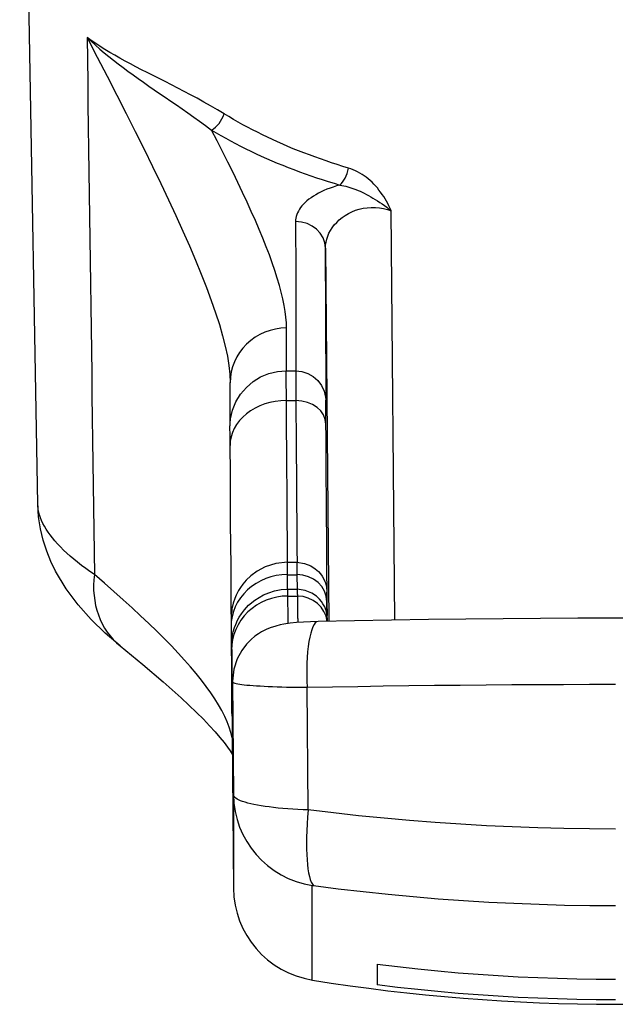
# Model space of a CAD drawing. Header units: inches. Extents: x 23 to 212, y 15 to 130.
# Tile 1 of 25: x 24.925 to 25.55, y 15.104 to 16.137. Entities that reach past the tile are written whole.
import ezdxf

# ---------------------------------------------------------------- set-up
doc = ezdxf.new("R2010")
doc.units = ezdxf.units.IN
doc.header["$MEASUREMENT"] = 0
doc.layers.add('Visible Edges(ANSI)', color=7, linetype='Continuous', lineweight=25)
doc.layers.add('Visible Tangent Edges(ANSI)', color=7, linetype='Continuous', lineweight=25)

msp = doc.modelspace()

# ---------------------------------------------------------------- linework, layer by layer
at = {"layer": 'Visible Edges(ANSI)'}
for p, q in [((24.9439, 15.6286), (24.9249, 16.7168)), ((25.2046, 15.7685), (25.2145, 15.7685)), ((25.2461, 15.7367), (25.246, 15.7377)), ((25.2058, 15.5675), (25.2157, 15.5675)), ((25.2063, 15.5392), (25.2162, 15.5392)), ((25.1471, 15.4657), (25.1492, 15.2253)), ((25.1481, 15.4283), (25.148, 15.4271)), ((25.2999, 15.1457), (25.2999, 15.124))]:
    msp.add_line(p, q, dxfattribs=at)
at = {"layer": 'Visible Edges(ANSI)', "flags": 128}
for points in [[(25.1457, 15.6901), (25.1456, 15.6954), (25.1456, 15.6999), (25.1456, 15.7036), (25.1455, 15.7064), (25.1455, 15.7103), (25.1456, 15.7116), (25.1457, 15.7137), (25.1462, 15.7182), (25.1483, 15.7273), (25.1518, 15.7359), (25.1566, 15.7439), (25.1627, 15.751), (25.1697, 15.7571), (25.1777, 15.762), (25.1863, 15.7656), (25.1953, 15.7678), (25.2046, 15.7685)], [(25.2145, 15.7685), (25.221, 15.7678), (25.2273, 15.7658), (25.2329, 15.7626), (25.2378, 15.7582), (25.2417, 15.753), (25.2444, 15.747), (25.2458, 15.7407), (25.246, 15.7385), (25.246, 15.7377)], [(25.1458, 15.7149), (25.1458, 15.7217), (25.1458, 15.7309), (25.1458, 15.7423), (25.1458, 15.756)], [(25.1469, 15.5132), (25.1468, 15.5281), (25.1467, 15.5452), (25.1466, 15.5643), (25.1464, 15.5855), (25.1462, 15.6088), (25.1461, 15.6341), (25.1459, 15.6612), (25.1457, 15.6901)], [(25.0304, 15.4797), (25.0147, 15.4932), (24.9999, 15.5075), (24.9862, 15.5229), (24.9737, 15.5397), (24.9626, 15.5583), (24.9576, 15.5685), (24.9533, 15.5792), (24.9496, 15.5906), (24.9467, 15.6027), (24.9447, 15.6153), (24.9439, 15.6286)], [(25.2058, 15.5675), (25.1935, 15.5662), (25.1826, 15.5627), (25.1739, 15.5581), (25.1673, 15.5533), (25.1626, 15.5487), (25.1591, 15.5446), (25.1565, 15.5411), (25.1546, 15.538), (25.1521, 15.5331), (25.1505, 15.5295), (25.149, 15.5246), (25.1481, 15.5213), (25.1476, 15.5191), (25.1473, 15.5165), (25.1469, 15.5135), (25.1468, 15.5122), (25.1467, 15.51), (25.1467, 15.509), (25.1467, 15.5084), (25.1467, 15.5081), (25.1467, 15.5079), (25.1467, 15.5074), (25.1467, 15.5059), (25.1467, 15.5035), (25.1468, 15.5001)], [(25.2157, 15.5675), (25.2236, 15.5664), (25.2302, 15.5639), (25.235, 15.5608), (25.2383, 15.5579), (25.2406, 15.5553), (25.2421, 15.5531), (25.244, 15.5498), (25.245, 15.5474), (25.2456, 15.5458), (25.2463, 15.5435), (25.2468, 15.5411), (25.2469, 15.54), (25.2471, 15.5381), (25.2472, 15.5372), (25.2472, 15.5367), (25.2472, 15.5365), (25.2472, 15.5363), (25.2472, 15.536), (25.2472, 15.5353), (25.2472, 15.5323)], [(25.1472, 15.4741), (25.1472, 15.4784), (25.1472, 15.4797), (25.1472, 15.4805), (25.1472, 15.4815), (25.1473, 15.4834), (25.1474, 15.4847), (25.1476, 15.4871), (25.148, 15.4897), (25.1483, 15.4916), (25.1489, 15.4944), (25.1503, 15.499), (25.1515, 15.5023), (25.1535, 15.5069), (25.1552, 15.5099), (25.1575, 15.5134), (25.1606, 15.5176), (25.1651, 15.5225), (25.1715, 15.5279), (25.1806, 15.5333), (25.1862, 15.5356), (25.1924, 15.5375), (25.1992, 15.5388), (25.2063, 15.5392)], [(25.2477, 15.5056), (25.2477, 15.5075), (25.2477, 15.5082), (25.2477, 15.5088), (25.2476, 15.5097), (25.2475, 15.5114), (25.2473, 15.5126), (25.2469, 15.5148), (25.2463, 15.5169), (25.2458, 15.5185), (25.2449, 15.5207), (25.2431, 15.524), (25.2417, 15.5262), (25.2395, 15.5288), (25.2363, 15.5319), (25.2315, 15.5352), (25.2246, 15.538), (25.2162, 15.5392)], [(25.2474, 15.5118), (25.2473, 15.5209), (25.2472, 15.5323)], [(25.2379, 15.5053), (25.2301, 15.5051), (25.2226, 15.5047), (25.2155, 15.5042), (25.2087, 15.5035), (25.2019, 15.5024), (25.1981, 15.5018), (25.1936, 15.5006), (25.1876, 15.4986), (25.1836, 15.497), (25.1785, 15.4944), (25.1754, 15.4924), (25.1717, 15.4899), (25.1676, 15.4864), (25.1629, 15.4816), (25.1579, 15.4751), (25.1532, 15.4663), (25.1496, 15.4553), (25.1481, 15.4427)], [(25.8618, 15.5053), (25.8234, 15.5061), (25.7848, 15.5068), (25.7459, 15.5074), (25.7068, 15.5079), (25.6677, 15.5083), (25.6284, 15.5086), (25.5891, 15.5088), (25.5499, 15.5088), (25.5106, 15.5088), (25.4713, 15.5086), (25.4321, 15.5083), (25.3929, 15.5079), (25.3538, 15.5074), (25.315, 15.5068), (25.2763, 15.5061), (25.2379, 15.5053)], [(25.0304, 15.4797), (25.054, 15.4604), (25.0753, 15.4422), (25.0942, 15.4254), (25.1105, 15.4099), (25.1177, 15.4027), (25.1241, 15.3959), (25.1299, 15.3896), (25.1349, 15.3837), (25.1393, 15.3784), (25.1429, 15.3736), (25.1458, 15.3695), (25.1479, 15.3661)], [(25.1481, 15.4283), (25.1481, 15.435), (25.1481, 15.4427)], [(25.2999, 15.1457), (25.3212, 15.1431), (25.3425, 15.1408), (25.3638, 15.1387), (25.3849, 15.1368), (25.406, 15.1352), (25.427, 15.1338), (25.4478, 15.1326), (25.4686, 15.1316), (25.4891, 15.1309), (25.5096, 15.1304), (25.5298, 15.1301), (25.5499, 15.13)], [(25.5499, 15.1083), (25.5298, 15.1084), (25.5096, 15.1087), (25.4891, 15.1092), (25.4686, 15.11), (25.4478, 15.1109), (25.427, 15.1121), (25.406, 15.1135), (25.3849, 15.1151), (25.3638, 15.117), (25.3425, 15.1191), (25.3212, 15.1214), (25.2999, 15.124)]]:
    msp.add_lwpolyline(points, dxfattribs=at)
at = {"layer": 'Visible Edges(ANSI)'}
for centre, radius, start, end in [((25.2476, 15.2262), 0.0984, 180.5, 260.853), ((25.5499, 17.1036), 2, 260.853, 279.147)]:
    msp.add_arc(centre, radius, start, end, dxfattribs=at)
for centre, major_axis, ratio, start_param, end_param in [((25.0238, 16.3991), (0.1213, -0.647), 0.019564, 0.105452, 0.109164), ((25.1392, 16.4686), (0.0084, -1.0598), 0.00028, 5.864998, 5.953767)]:
    msp.add_ellipse(centre, major_axis=major_axis, ratio=ratio, start_param=start_param, end_param=end_param, dxfattribs=at)
at = {"layer": 'Visible Tangent Edges(ANSI)'}
for p, q in [((25.3184, 15.5069), (25.3147, 15.9364)), ((25.2458, 15.8972), (25.2492, 15.5056)), ((25.2047, 15.7373), (25.2147, 15.7373)), ((25.206, 15.5392), (25.2058, 15.5545)), ((25.2058, 15.5545), (25.2158, 15.5545)), ((25.2158, 15.5545), (25.2159, 15.5392)), ((25.2063, 15.532), (25.2163, 15.532)), ((25.2474, 15.512), (25.2473, 15.526)), ((25.1481, 15.4419), (25.1492, 15.3234)), ((25.2277, 15.3076), (25.2265, 15.4363)), ((25.1492, 15.3234), (25.1492, 15.2253)), ((25.2319, 15.129), (25.2319, 15.2282))]:
    msp.add_line(p, q, dxfattribs=at)
at = {"layer": 'Visible Tangent Edges(ANSI)', "flags": 128}
for points in [[(25.1394, 16.0382), (25.1323, 16.0425), (25.1252, 16.0467), (25.1181, 16.0506), (25.1111, 16.0545), (25.1042, 16.0582), (25.0974, 16.0618), (25.0907, 16.0653), (25.0841, 16.0687), (25.0776, 16.072), (25.0712, 16.0752), (25.0649, 16.0783), (25.0588, 16.0815), (25.0527, 16.0845), (25.0468, 16.0876), (25.0411, 16.0906), (25.0354, 16.0936), (25.0299, 16.0966), (25.0246, 16.0996), (25.0194, 16.1027), (25.0143, 16.1057), (25.0094, 16.1088), (25.0046, 16.1119), (25, 16.1151), (24.9955, 16.1184)], [(24.9955, 16.1184), (24.9999, 16.1143), (25.0043, 16.1102), (25.0089, 16.1062), (25.0136, 16.1023), (25.0184, 16.0984), (25.0232, 16.0945), (25.0282, 16.0906), (25.0333, 16.0867), (25.0385, 16.0829), (25.0438, 16.079), (25.0492, 16.0752), (25.0547, 16.0713), (25.0603, 16.0674), (25.0659, 16.0635), (25.0716, 16.0596), (25.0774, 16.0556), (25.0833, 16.0515), (25.0893, 16.0475), (25.0953, 16.0433), (25.1014, 16.0391), (25.1075, 16.0348), (25.1136, 16.0304), (25.1198, 16.0259), (25.126, 16.0212)], [(24.9955, 16.1184), (24.9959, 16.0949), (24.9962, 16.0714), (24.9965, 16.0479), (24.9968, 16.0244), (24.9972, 16.0009), (24.9975, 15.9774), (24.9978, 15.9539), (24.9981, 15.9304), (24.9984, 15.9069), (24.9988, 15.8835), (24.9991, 15.86), (24.9994, 15.8365), (24.9997, 15.813), (25.0001, 15.7895), (25.0004, 15.766), (25.0007, 15.7425), (25.001, 15.719), (25.0014, 15.6955), (25.0017, 15.672), (25.002, 15.6486), (25.0023, 15.6251), (25.0026, 15.6016), (25.003, 15.5781), (25.0033, 15.5546)], [(24.9955, 16.1184), (25.0062, 16.0978), (25.0166, 16.0776), (25.0268, 16.0578), (25.0366, 16.0384), (25.0462, 16.0195), (25.0554, 16.001), (25.0643, 15.9829), (25.0729, 15.9652), (25.081, 15.9481), (25.0888, 15.9314), (25.0961, 15.9152), (25.103, 15.8996), (25.1095, 15.8845), (25.1154, 15.8699), (25.1209, 15.8558), (25.1259, 15.8423), (25.1304, 15.8294), (25.1344, 15.8171), (25.1377, 15.8053), (25.1405, 15.7942), (25.1428, 15.7838), (25.1444, 15.7739), (25.1454, 15.7648), (25.1458, 15.7563)], [(25.27, 15.9812), (25.264, 15.983), (25.2581, 15.9849), (25.2521, 15.9868), (25.2463, 15.9888), (25.2404, 15.9908), (25.2346, 15.9929), (25.2289, 15.995), (25.2232, 15.9971), (25.2176, 15.9994), (25.212, 16.0016), (25.2064, 16.0039), (25.2009, 16.0063), (25.1955, 16.0087), (25.1901, 16.0111), (25.1848, 16.0136), (25.1795, 16.0162), (25.1743, 16.0188), (25.1691, 16.0214), (25.164, 16.0241), (25.159, 16.0268), (25.154, 16.0296), (25.1491, 16.0324), (25.1442, 16.0353), (25.1394, 16.0382)], [(25.126, 16.0212), (25.131, 16.0183), (25.136, 16.0154), (25.1411, 16.0125), (25.1462, 16.0097), (25.1514, 16.0069), (25.1567, 16.0042), (25.162, 16.0015), (25.1674, 15.9989), (25.1729, 15.9963), (25.1784, 15.9938), (25.1839, 15.9913), (25.1895, 15.9889), (25.1952, 15.9865), (25.2009, 15.9842), (25.2067, 15.9819), (25.2125, 15.9796), (25.2184, 15.9774), (25.2244, 15.9753), (25.2303, 15.9732), (25.2363, 15.9712), (25.2424, 15.9692), (25.2485, 15.9672), (25.2547, 15.9653), (25.2609, 15.9635)], [(25.2048, 15.8134), (25.2047, 15.8189), (25.2042, 15.8247), (25.2034, 15.8308), (25.2023, 15.8372), (25.201, 15.8439), (25.1993, 15.8509), (25.1974, 15.8582), (25.1952, 15.8657), (25.1927, 15.8736), (25.1899, 15.8817), (25.1869, 15.8901), (25.1836, 15.8987), (25.18, 15.9076), (25.1762, 15.9167), (25.1722, 15.9261), (25.1679, 15.9357), (25.1635, 15.9456), (25.1587, 15.9557), (25.1538, 15.9661), (25.1487, 15.9766), (25.1433, 15.9875), (25.1377, 15.9985), (25.132, 16.0098), (25.1261, 16.0212)], [(25.3147, 15.9364), (25.3135, 15.939), (25.3123, 15.9415), (25.311, 15.944), (25.3096, 15.9465), (25.3082, 15.949), (25.3068, 15.9514), (25.3052, 15.9537), (25.3036, 15.956), (25.3019, 15.9582), (25.3002, 15.9604), (25.2984, 15.9625), (25.2965, 15.9645), (25.2946, 15.9664), (25.2926, 15.9683), (25.2905, 15.97), (25.2884, 15.9717), (25.2863, 15.9732), (25.2841, 15.9747), (25.2818, 15.9761), (25.2795, 15.9773), (25.2772, 15.9785), (25.2748, 15.9795), (25.2724, 15.9804), (25.27, 15.9812)], [(25.2609, 15.9635), (25.2573, 15.9625), (25.2538, 15.9614), (25.2505, 15.9602), (25.2472, 15.959), (25.2441, 15.9576), (25.2411, 15.9563), (25.2383, 15.9548), (25.2356, 15.9533), (25.233, 15.9517), (25.2306, 15.9501), (25.2284, 15.9485), (25.2263, 15.9468), (25.2244, 15.9451), (25.2227, 15.9433), (25.2211, 15.9416), (25.2197, 15.9398), (25.2184, 15.938), (25.2173, 15.9361), (25.2164, 15.9343), (25.2156, 15.9325), (25.215, 15.9306), (25.2146, 15.9288), (25.2144, 15.9269), (25.2143, 15.9251)], [(25.2609, 15.9635), (25.2629, 15.9631), (25.265, 15.9627), (25.2671, 15.9622), (25.2692, 15.9617), (25.2713, 15.961), (25.2734, 15.9603), (25.2756, 15.9596), (25.2777, 15.9587), (25.2799, 15.9579), (25.2821, 15.9569), (25.2843, 15.9559), (25.2865, 15.9548), (25.2887, 15.9536), (25.291, 15.9524), (25.2933, 15.9511), (25.2956, 15.9498), (25.298, 15.9483), (25.3004, 15.9468), (25.3028, 15.9453), (25.3052, 15.9436), (25.3076, 15.9419), (25.31, 15.9402), (25.3123, 15.9383), (25.3147, 15.9364)], [(25.2458, 15.8972), (25.2459, 15.9004), (25.2464, 15.9035), (25.2471, 15.9066), (25.2481, 15.9097), (25.2494, 15.9128), (25.251, 15.9158), (25.2529, 15.9187), (25.255, 15.9216), (25.2575, 15.9243), (25.2602, 15.9269), (25.2632, 15.9294), (25.2664, 15.9316), (25.2698, 15.9336), (25.2734, 15.9354), (25.2772, 15.937), (25.2812, 15.9382), (25.2853, 15.9391), (25.2895, 15.9397), (25.2938, 15.9399), (25.2981, 15.9398), (25.3024, 15.9395), (25.3066, 15.9387), (25.3107, 15.9377), (25.3147, 15.9364)], [(25.2143, 15.9251), (25.2144, 15.9139), (25.2144, 15.9031), (25.2145, 15.8927), (25.2145, 15.8826), (25.2145, 15.873), (25.2146, 15.8637), (25.2146, 15.8549), (25.2147, 15.8465), (25.2147, 15.8385), (25.2147, 15.8309), (25.2147, 15.8237), (25.2148, 15.8169), (25.2148, 15.8105), (25.2148, 15.8046), (25.2148, 15.7991), (25.2148, 15.794), (25.2148, 15.7893), (25.2148, 15.785), (25.2148, 15.7812), (25.2148, 15.7778), (25.2148, 15.7748), (25.2148, 15.7723), (25.2148, 15.7702), (25.2147, 15.7685)], [(25.246, 15.7371), (25.2461, 15.7356), (25.2461, 15.7349), (25.2462, 15.7349), (25.2462, 15.7355), (25.2462, 15.737), (25.2463, 15.7391), (25.2463, 15.7419), (25.2463, 15.7455), (25.2463, 15.7497), (25.2463, 15.7547), (25.2463, 15.7604), (25.2463, 15.7668), (25.2463, 15.7739), (25.2463, 15.7817), (25.2462, 15.7902), (25.2462, 15.7994), (25.2462, 15.8093), (25.2461, 15.8198), (25.2461, 15.8311), (25.246, 15.843), (25.246, 15.8556), (25.2459, 15.8688), (25.2459, 15.8827), (25.2458, 15.8972)], [(25.2048, 15.7685), (25.2048, 15.7692), (25.2048, 15.7701), (25.2048, 15.771), (25.2048, 15.7721), (25.2048, 15.7732), (25.2049, 15.7745), (25.2049, 15.7758), (25.2049, 15.7772), (25.2049, 15.7788), (25.2049, 15.7804), (25.2049, 15.7821), (25.2049, 15.7839), (25.2049, 15.7859), (25.2049, 15.7879), (25.2049, 15.79), (25.2049, 15.7922), (25.2049, 15.7945), (25.2049, 15.7969), (25.2049, 15.7994), (25.2049, 15.802), (25.2048, 15.8047), (25.2048, 15.8075), (25.2048, 15.8104), (25.2048, 15.8134)], [(25.2047, 15.7373), (25.2047, 15.7397), (25.2047, 15.7421), (25.2047, 15.7444), (25.2047, 15.7466), (25.2047, 15.7487), (25.2046, 15.7507), (25.2046, 15.7526), (25.2046, 15.7544), (25.2046, 15.7561), (25.2046, 15.7577), (25.2046, 15.7591), (25.2046, 15.7605), (25.2046, 15.7618), (25.2046, 15.7629), (25.2046, 15.764), (25.2046, 15.7649), (25.2046, 15.7658), (25.2046, 15.7665), (25.2046, 15.7671), (25.2046, 15.7676), (25.2046, 15.768), (25.2046, 15.7683), (25.2046, 15.7684), (25.2046, 15.7685)], [(25.2145, 15.7685), (25.2145, 15.7684), (25.2145, 15.7683), (25.2145, 15.768), (25.2145, 15.7676), (25.2145, 15.7671), (25.2145, 15.7665), (25.2145, 15.7658), (25.2145, 15.7649), (25.2145, 15.764), (25.2145, 15.7629), (25.2145, 15.7618), (25.2146, 15.7605), (25.2146, 15.7591), (25.2146, 15.7576), (25.2146, 15.756), (25.2146, 15.7544), (25.2146, 15.7526), (25.2146, 15.7507), (25.2146, 15.7487), (25.2146, 15.7466), (25.2146, 15.7444), (25.2146, 15.7421), (25.2147, 15.7397), (25.2147, 15.7373)], [(25.206, 15.5675), (25.2059, 15.5719), (25.2059, 15.5766), (25.2059, 15.5815), (25.2058, 15.5867), (25.2058, 15.592), (25.2058, 15.5977), (25.2057, 15.6036), (25.2057, 15.6097), (25.2056, 15.616), (25.2056, 15.6226), (25.2055, 15.6294), (25.2055, 15.6364), (25.2054, 15.6436), (25.2054, 15.6511), (25.2053, 15.6588), (25.2052, 15.6667), (25.2052, 15.6748), (25.2051, 15.6831), (25.2051, 15.6916), (25.205, 15.7004), (25.2049, 15.7093), (25.2049, 15.7184), (25.2048, 15.7278), (25.2047, 15.7373)], [(25.2147, 15.7373), (25.2147, 15.7278), (25.2148, 15.7185), (25.2149, 15.7093), (25.215, 15.7004), (25.215, 15.6916), (25.2151, 15.6831), (25.2151, 15.6748), (25.2152, 15.6667), (25.2153, 15.6587), (25.2153, 15.6511), (25.2154, 15.6436), (25.2154, 15.6363), (25.2155, 15.6293), (25.2155, 15.6225), (25.2156, 15.6159), (25.2156, 15.6096), (25.2157, 15.6035), (25.2157, 15.5976), (25.2157, 15.592), (25.2158, 15.5866), (25.2158, 15.5815), (25.2158, 15.5765), (25.2159, 15.5719), (25.2159, 15.5674)], [(25.2462, 15.7126), (25.2462, 15.7147), (25.2461, 15.7167), (25.2461, 15.7187), (25.2461, 15.7205), (25.2461, 15.7223), (25.2461, 15.7239), (25.2461, 15.7255), (25.2461, 15.727), (25.2461, 15.7284), (25.2461, 15.7297), (25.246, 15.7309), (25.246, 15.732), (25.246, 15.7329), (25.246, 15.7338), (25.246, 15.7346), (25.246, 15.7353), (25.246, 15.7359), (25.246, 15.7364), (25.246, 15.7368), (25.246, 15.737), (25.246, 15.7372), (25.246, 15.7373), (25.246, 15.7372), (25.246, 15.7371)], [(25.2476, 15.5105), (25.2475, 15.5141), (25.2475, 15.518), (25.2475, 15.5225), (25.2475, 15.5273), (25.2474, 15.5326), (25.2474, 15.5384), (25.2474, 15.5445), (25.2473, 15.5511), (25.2473, 15.5582), (25.2472, 15.5656), (25.2472, 15.5735), (25.2471, 15.5818), (25.247, 15.5906), (25.247, 15.5997), (25.2469, 15.6093), (25.2468, 15.6192), (25.2468, 15.6296), (25.2467, 15.6403), (25.2466, 15.6515), (25.2465, 15.663), (25.2464, 15.6749), (25.2464, 15.6871), (25.2463, 15.6997), (25.2462, 15.7126)], [(25.0033, 15.5546), (24.9986, 15.5578), (24.9941, 15.5611), (24.9898, 15.5643), (24.9856, 15.5675), (24.9817, 15.5708), (24.9779, 15.574), (24.9743, 15.5772), (24.9709, 15.5804), (24.9677, 15.5836), (24.9647, 15.5868), (24.9619, 15.5899), (24.9593, 15.5931), (24.9569, 15.5962), (24.9547, 15.5993), (24.9527, 15.6023), (24.9509, 15.6054), (24.9493, 15.6084), (24.9479, 15.6114), (24.9467, 15.6143), (24.9457, 15.6172), (24.945, 15.6201), (24.9444, 15.623), (24.9441, 15.6258), (24.9439, 15.6286)], [(25.2058, 15.5545), (25.2058, 15.5556), (25.2058, 15.5566), (25.2058, 15.5575), (25.2058, 15.5584), (25.2058, 15.5593), (25.2058, 15.5601), (25.2058, 15.5609), (25.2058, 15.5617), (25.2058, 15.5624), (25.2058, 15.563), (25.2058, 15.5636), (25.2058, 15.5642), (25.2058, 15.5647), (25.2058, 15.5652), (25.2058, 15.5656), (25.2058, 15.566), (25.2058, 15.5663), (25.2058, 15.5666), (25.2058, 15.5669), (25.2058, 15.5671), (25.2058, 15.5672), (25.2058, 15.5674), (25.2058, 15.5674), (25.2058, 15.5675)], [(25.2157, 15.5675), (25.2157, 15.5674), (25.2157, 15.5674), (25.2157, 15.5672), (25.2157, 15.5671), (25.2157, 15.5669), (25.2157, 15.5666), (25.2157, 15.5663), (25.2157, 15.566), (25.2157, 15.5656), (25.2157, 15.5652), (25.2157, 15.5647), (25.2157, 15.5642), (25.2157, 15.5636), (25.2157, 15.563), (25.2157, 15.5624), (25.2157, 15.5617), (25.2157, 15.5609), (25.2157, 15.5601), (25.2157, 15.5593), (25.2157, 15.5584), (25.2157, 15.5575), (25.2158, 15.5566), (25.2158, 15.5556), (25.2158, 15.5545)], [(25.1478, 15.3834), (25.1465, 15.3888), (25.1447, 15.3943), (25.1426, 15.4), (25.14, 15.4058), (25.137, 15.4118), (25.1335, 15.4179), (25.1296, 15.4242), (25.1254, 15.4306), (25.1207, 15.4372), (25.1156, 15.4439), (25.1101, 15.4507), (25.1042, 15.4578), (25.0979, 15.4649), (25.0912, 15.4723), (25.0841, 15.4798), (25.0766, 15.4874), (25.0687, 15.4953), (25.0604, 15.5032), (25.0518, 15.5114), (25.0428, 15.5197), (25.0335, 15.5282), (25.0237, 15.5368), (25.0137, 15.5456), (25.0033, 15.5546)], [(25.2063, 15.532), (25.2063, 15.5326), (25.2063, 15.5331), (25.2063, 15.5337), (25.2063, 15.5342), (25.2063, 15.5347), (25.2063, 15.5351), (25.2063, 15.5356), (25.2063, 15.536), (25.2063, 15.5364), (25.2063, 15.5367), (25.2063, 15.5371), (25.2063, 15.5374), (25.2063, 15.5377), (25.2063, 15.5379), (25.2063, 15.5382), (25.2063, 15.5384), (25.2063, 15.5386), (25.2063, 15.5387), (25.2063, 15.5389), (25.2063, 15.539), (25.2063, 15.5391), (25.2063, 15.5391), (25.2063, 15.5392), (25.2063, 15.5392)], [(25.2162, 15.5392), (25.2162, 15.5392), (25.2162, 15.5391), (25.2162, 15.5391), (25.2162, 15.539), (25.2162, 15.5389), (25.2162, 15.5387), (25.2162, 15.5386), (25.2162, 15.5384), (25.2162, 15.5382), (25.2162, 15.5379), (25.2162, 15.5377), (25.2162, 15.5374), (25.2162, 15.5371), (25.2162, 15.5367), (25.2162, 15.5364), (25.2162, 15.536), (25.2162, 15.5356), (25.2162, 15.5351), (25.2162, 15.5347), (25.2162, 15.5342), (25.2163, 15.5337), (25.2163, 15.5331), (25.2163, 15.5326), (25.2163, 15.532)], [(25.2473, 15.526), (25.2473, 15.5273), (25.2472, 15.5286), (25.2472, 15.5297), (25.2472, 15.5308), (25.2472, 15.5317), (25.2472, 15.5326), (25.2472, 15.5334), (25.2472, 15.534), (25.2472, 15.5346), (25.2472, 15.5351), (25.2472, 15.5355), (25.2472, 15.5359), (25.2472, 15.5361), (25.2472, 15.5362), (25.2472, 15.5362), (25.2472, 15.5362), (25.2472, 15.536), (25.2472, 15.5358), (25.2472, 15.5354), (25.2472, 15.535), (25.2472, 15.5344), (25.2472, 15.5338), (25.2472, 15.5331), (25.2472, 15.5323)], [(25.2472, 15.5323), (25.2472, 15.5313), (25.2472, 15.5302), (25.2472, 15.5292), (25.2473, 15.5283), (25.2473, 15.5273), (25.2473, 15.5263), (25.2473, 15.5254), (25.2473, 15.5245), (25.2473, 15.5236), (25.2473, 15.5227), (25.2473, 15.5218), (25.2473, 15.5209), (25.2473, 15.5201), (25.2473, 15.5193), (25.2474, 15.5184), (25.2474, 15.5176), (25.2474, 15.5169), (25.2474, 15.5161), (25.2474, 15.5153), (25.2474, 15.5146), (25.2474, 15.5139), (25.2474, 15.5132), (25.2474, 15.5125), (25.2474, 15.5118)], [(25.2067, 15.5032), (25.2067, 15.5041), (25.2066, 15.5051), (25.2066, 15.5061), (25.2066, 15.5071), (25.2066, 15.5081), (25.2066, 15.5092), (25.2066, 15.5103), (25.2066, 15.5114), (25.2066, 15.5125), (25.2065, 15.5136), (25.2065, 15.5148), (25.2065, 15.516), (25.2065, 15.5172), (25.2065, 15.5184), (25.2065, 15.5197), (25.2064, 15.521), (25.2064, 15.5223), (25.2064, 15.5236), (25.2064, 15.525), (25.2064, 15.5263), (25.2064, 15.5277), (25.2063, 15.5291), (25.2063, 15.5306), (25.2063, 15.532)], [(25.2163, 15.532), (25.2163, 15.5306), (25.2163, 15.5293), (25.2163, 15.5279), (25.2163, 15.5266), (25.2163, 15.5253), (25.2164, 15.524), (25.2164, 15.5227), (25.2164, 15.5215), (25.2164, 15.5203), (25.2164, 15.519), (25.2164, 15.5179), (25.2164, 15.5167), (25.2165, 15.5155), (25.2165, 15.5144), (25.2165, 15.5133), (25.2165, 15.5122), (25.2165, 15.5112), (25.2165, 15.5101), (25.2165, 15.5091), (25.2166, 15.5081), (25.2166, 15.5071), (25.2166, 15.5061), (25.2166, 15.5052), (25.2166, 15.5043)], [(25.1471, 15.4657), (25.1471, 15.4564), (25.1472, 15.4479), (25.1473, 15.4402), (25.1473, 15.4334), (25.1474, 15.4273), (25.1475, 15.4221), (25.1475, 15.4178), (25.1475, 15.4143), (25.1476, 15.4117), (25.1476, 15.4099), (25.1476, 15.409), (25.1476, 15.4089), (25.1476, 15.4097), (25.1476, 15.4113), (25.1476, 15.4138), (25.1476, 15.4171), (25.1476, 15.4213), (25.1475, 15.4263), (25.1475, 15.4322), (25.1475, 15.4389), (25.1474, 15.4465), (25.1474, 15.4548), (25.1473, 15.464), (25.1472, 15.474)], [(25.1472, 15.474), (25.1472, 15.4748), (25.1472, 15.4756), (25.1472, 15.4763), (25.1472, 15.477), (25.1472, 15.4775), (25.1472, 15.478), (25.1472, 15.4785), (25.1472, 15.4788), (25.1472, 15.4791), (25.1472, 15.4793), (25.1472, 15.4795), (25.1472, 15.4796), (25.1472, 15.4796), (25.1472, 15.4796), (25.1472, 15.4794), (25.1472, 15.4792), (25.1472, 15.479), (25.1472, 15.4787), (25.1472, 15.4783), (25.1472, 15.4778), (25.1472, 15.4773), (25.1472, 15.4767), (25.1473, 15.476), (25.1473, 15.4753)], [(25.1473, 15.4753), (25.1473, 15.4703), (25.1474, 15.4655), (25.1474, 15.461), (25.1475, 15.4568), (25.1475, 15.4528), (25.1476, 15.4491), (25.1476, 15.4456), (25.1477, 15.4424), (25.1477, 15.4395), (25.1477, 15.4368), (25.1478, 15.4344), (25.1478, 15.4322), (25.1478, 15.4303), (25.1479, 15.4287), (25.1479, 15.4274), (25.1479, 15.4263), (25.1479, 15.4255), (25.148, 15.425), (25.148, 15.4247), (25.148, 15.4247), (25.148, 15.425), (25.148, 15.4255), (25.148, 15.4263), (25.1481, 15.4273)], [(25.1481, 15.4419), (25.1483, 15.4415), (25.1488, 15.4412), (25.1496, 15.4409), (25.1506, 15.4405), (25.152, 15.4402), (25.1537, 15.4399), (25.1557, 15.4396), (25.1579, 15.4393), (25.1605, 15.439), (25.1633, 15.4387), (25.1664, 15.4384), (25.1698, 15.4382), (25.1734, 15.4379), (25.1772, 15.4377), (25.1813, 15.4375), (25.1857, 15.4373), (25.1902, 15.4371), (25.1949, 15.4369), (25.1998, 15.4368), (25.2049, 15.4366), (25.2101, 15.4365), (25.2155, 15.4364), (25.2209, 15.4363), (25.2265, 15.4363)], [(25.1481, 15.4273), (25.1481, 15.4279), (25.1481, 15.4284), (25.1481, 15.429), (25.1481, 15.4295), (25.1481, 15.4301), (25.1481, 15.4306), (25.1481, 15.4312), (25.1481, 15.4318), (25.1481, 15.4324), (25.1481, 15.4329), (25.1481, 15.4335), (25.1481, 15.4341), (25.1481, 15.4348), (25.1481, 15.4354), (25.1481, 15.436), (25.1481, 15.4366), (25.1481, 15.4373), (25.1481, 15.4379), (25.1481, 15.4386), (25.1481, 15.4392), (25.1481, 15.4399), (25.1481, 15.4405), (25.1481, 15.4412), (25.1481, 15.4419)], [(25.2265, 15.4363), (25.253, 15.4368), (25.2796, 15.4373), (25.3064, 15.4377), (25.3332, 15.4381), (25.3601, 15.4384), (25.3872, 15.4387), (25.4142, 15.4389), (25.4413, 15.4391), (25.4684, 15.4393), (25.4956, 15.4394), (25.5227, 15.4395), (25.5499, 15.4395)], [(25.2277, 15.3076), (25.2222, 15.3078), (25.2167, 15.3081), (25.2114, 15.3084), (25.2061, 15.3087), (25.2011, 15.3092), (25.1961, 15.3096), (25.1913, 15.3101), (25.1868, 15.3107), (25.1824, 15.3112), (25.1783, 15.3119), (25.1744, 15.3125), (25.1707, 15.3133), (25.1674, 15.314), (25.1642, 15.3148), (25.1614, 15.3156), (25.1588, 15.3164), (25.1566, 15.3172), (25.1546, 15.3181), (25.153, 15.3189), (25.1516, 15.3198), (25.1505, 15.3207), (25.1498, 15.3216), (25.1493, 15.3225), (25.1492, 15.3234)], [(25.5499, 15.2875), (25.5228, 15.2876), (25.4958, 15.288), (25.4687, 15.2887), (25.4417, 15.2897), (25.4146, 15.291), (25.3877, 15.2925), (25.3607, 15.2944), (25.3339, 15.2965), (25.3072, 15.2989), (25.2805, 15.3015), (25.254, 15.3044), (25.2277, 15.3076)], [(25.2319, 15.2282), (25.2319, 15.2282), (25.2319, 15.2282), (25.2319, 15.2282), (25.232, 15.2282), (25.232, 15.2282), (25.232, 15.2282), (25.232, 15.2283), (25.2321, 15.2283), (25.2321, 15.2283), (25.2322, 15.2283), (25.2322, 15.2283), (25.2323, 15.2283), (25.2323, 15.2283), (25.2324, 15.2283), (25.2325, 15.2283), (25.2325, 15.2283), (25.2326, 15.2283), (25.2327, 15.2283), (25.2328, 15.2283), (25.2329, 15.2282), (25.233, 15.2282), (25.233, 15.2282), (25.2331, 15.2282), (25.2332, 15.2282)], [(25.2332, 15.2282), (25.2591, 15.2249), (25.2852, 15.2219), (25.3114, 15.2191), (25.3376, 15.2166), (25.364, 15.2144), (25.3905, 15.2125), (25.417, 15.2109), (25.4435, 15.2096), (25.4701, 15.2086), (25.4967, 15.2078), (25.5233, 15.2074), (25.5499, 15.2072)]]:
    msp.add_lwpolyline(points, dxfattribs=at)
at = {"layer": 'Visible Tangent Edges(ANSI)'}
for centre, major_axis, ratio, start_param, end_param in [((25.126, 16.0378), (-0.0102, -0.0172), 0.605985, 0.777452, 1.936728), ((25.2609, 15.9808), (0.0056, 0.0192), 0.438684, 3.726205, 4.857091), ((25.2143, 15.897), (0.0315, 0.0002), 0.893914, 0.004212, 1.566361), ((25.2048, 15.7562), (-0.0591, -0.0002), 0.96843, 4.70983, 6.283185), ((25.2047, 15.6905), (-0.0591, -0.0004), 0.791895, 4.70654, 6.283185), ((25.2147, 15.7123), (0.0315, 0.0002), 0.791895, 0.001681, 1.56494), ((25.2145, 15.7368), (0.0315, 0.0009), 0.998486, 6.2631, 6.283185), ((25.0922, 15.5563), (-0.0618, -0.0766), 0.850645, 5.332793, 6.283185), ((25.2058, 15.5006), (-0.0591, -0.0005), 0.913858, 4.704588, 6.283185), ((25.2158, 15.5258), (0.0315, 0.0003), 0.913858, 0.000183, 1.562974), ((25.2063, 15.4758), (-0.0591, -0.0007), 0.952219, 4.701877, 6.280756), ((25.2163, 15.502), (0.0315, 0.0003), 0.952219, 0.10636, 1.560239), ((25.2392, 15.4463), (-0.0013, 0.059), 0.222323, 0, 1.736301), ((25.2072, 15.4424), (-0.0591, 0.0003), 0.995774, 0, 0.014258), ((25.2071, 15.4279), (-0.0591, 0.0004), 0.997474, 0, 0.015948), ((25.2476, 15.3243), (-0.0984, 0), 0.989073, 0.008742, 1.411068), ((25.2488, 15.3243), (-0.0129, -0.0976), 0.194493, 4.90997, 6.134065)]:
    msp.add_ellipse(centre, major_axis=major_axis, ratio=ratio, start_param=start_param, end_param=end_param, dxfattribs=at)

doc.saveas('drawing.dxf')
